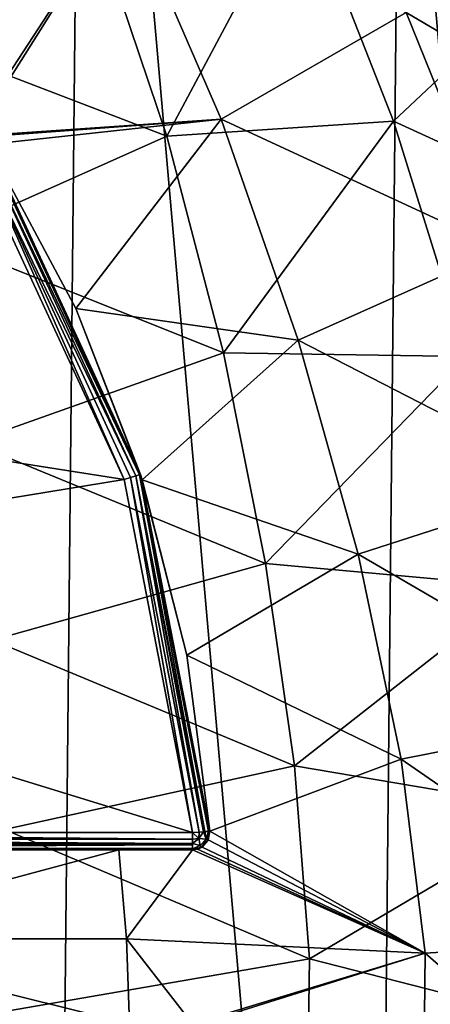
# Model space of a CAD drawing. Extents: x 0 to 500, y -78 to 1786.
# Tile 31 of 195: x 120.8 to 125.52, y -45.78 to -34.45. Entities that reach past the tile are written whole.
import ezdxf

# ---------------------------------------------------------------- set-up
doc = ezdxf.new("R2010")
doc.units = 0
doc.header["$LTSCALE"] = 52.148148
for name, color, linetype in [('311', 7, 'CONTINUOUS'), ('315', 7, 'CONTINUOUS'), ('327', 7, 'CONTINUOUS'), ('332', 7, 'CONTINUOUS'), ('371', 7, 'CONTINUOUS'), ('375', 7, 'CONTINUOUS'), ('376', 7, 'CONTINUOUS'), ('394', 7, 'CONTINUOUS'), ('407', 7, 'CONTINUOUS'), ('408', 7, 'CONTINUOUS'), ('409', 7, 'CONTINUOUS'), ('432', 7, 'CONTINUOUS'), ('436', 7, 'CONTINUOUS'), ('440', 7, 'CONTINUOUS'), ('453', 7, 'CONTINUOUS')]:
    doc.layers.add(name, color=color, linetype=linetype)

msp = doc.modelspace()

# ---------------------------------------------------------------- linework, layer by layer
at = {"layer": '311', "color": 7, "linetype": 'CONTINUOUS'}
msp.add_3dface([(125.172, -29.68, -0.025), (127.859, -34.869, -0.025), (126.011, -29.136, -0.025), (125.172, -29.68, -0.025)], dxfattribs=at)
at = {"layer": '315', "color": 7, "linetype": 'CONTINUOUS'}
for points in [[(127.859, -34.869, -0.025), (125.172, -29.68, -0.025), (127.859, -34.869), (127.859, -34.869, -0.025)], [(127.859, -34.869), (125.172, -29.68, -0.025), (125.172, -29.68), (127.859, -34.869)]]:
    msp.add_3dface(points, dxfattribs=at)
at = {"layer": '327', "color": 7, "linetype": 'CONTINUOUS'}
for points in [[(116.573, -71.007), (121.106, -67.32), (117.073, -21.332), (116.573, -71.007)], [(121.106, -67.32), (121.531, -25.11), (117.073, -21.332), (121.106, -67.32)], [(121.106, -67.32), (124.839, -62.824), (121.531, -25.11), (121.106, -67.32)], [(124.839, -62.824), (125.172, -29.68), (121.531, -25.11), (124.839, -62.824)], [(124.839, -62.824), (127.629, -57.689), (125.172, -29.68), (124.839, -62.824)], [(127.629, -57.689), (127.859, -34.869), (125.172, -29.68), (127.629, -57.689)]]:
    msp.add_3dface(points, dxfattribs=at)
at = {"layer": '332', "color": 7, "linetype": 'CONTINUOUS'}
for points in [[(119.211, -33.545, -17.543), (122.006, -33.032, -15.734), (120.2, -35.802, -17.401), (119.211, -33.545, -17.543)], [(120.2, -35.802, -17.401), (122.006, -33.032, -15.734), (120.269, -35.792, -17.365), (120.2, -35.802, -17.401)], [(122.006, -33.032, -15.734), (123.117, -35.598, -15.515), (120.269, -35.792, -17.365), (122.006, -33.032, -15.734)], [(123.117, -35.598, -15.515), (122.006, -33.032, -15.734), (125.241, -34.371, -13.02), (123.117, -35.598, -15.515)], [(126.626, -33.073, -10.08), (127.903, -35.936, -9.449), (125.241, -34.371, -13.02), (126.626, -33.073, -10.08)], [(123.117, -35.598, -15.515), (125.241, -34.371, -13.02), (126.339, -37.093, -12.597), (123.117, -35.598, -15.515)], [(125.241, -34.371, -13.02), (127.903, -35.936, -9.449), (126.339, -37.093, -12.597), (125.241, -34.371, -13.02)], [(120.269, -35.792, -17.365), (123.117, -35.598, -15.515), (120.336, -35.805, -17.334), (120.269, -35.792, -17.365)], [(120.336, -35.805, -17.334), (123.117, -35.598, -15.515), (120.435, -35.886, -17.294), (120.336, -35.805, -17.334)], [(120.435, -35.886, -17.294), (123.117, -35.598, -15.515), (121.447, -37.772, -16.976), (120.435, -35.886, -17.294)], [(123.117, -35.598, -15.515), (124.002, -38.137, -15.269), (121.447, -37.772, -16.976), (123.117, -35.598, -15.515)], [(124.002, -38.137, -15.269), (123.117, -35.598, -15.515), (126.339, -37.093, -12.597), (124.002, -38.137, -15.269)], [(124.002, -38.137, -15.269), (126.339, -37.093, -12.597), (127.205, -39.785, -12.136), (124.002, -38.137, -15.269)], [(121.447, -37.772, -16.976), (124.002, -38.137, -15.269), (122.211, -39.743, -16.712), (121.447, -37.772, -16.976)], [(124.002, -38.137, -15.269), (124.689, -40.599, -15), (122.211, -39.743, -16.712), (124.002, -38.137, -15.269)], [(124.689, -40.599, -15), (124.002, -38.137, -15.269), (127.205, -39.785, -12.136), (124.689, -40.599, -15)], [(122.211, -39.743, -16.712), (124.689, -40.599, -15), (122.723, -41.76, -16.522), (122.211, -39.743, -16.712)], [(124.689, -40.599, -15), (127.205, -39.785, -12.136), (127.832, -42.431, -11.688), (124.689, -40.599, -15)], [(124.689, -40.599, -15), (125.186, -42.955, -14.74), (122.723, -41.76, -16.522), (124.689, -40.599, -15)], [(125.186, -42.955, -14.74), (124.689, -40.599, -15), (127.832, -42.431, -11.688), (125.186, -42.955, -14.74)], [(122.723, -41.76, -16.522), (125.186, -42.955, -14.74), (122.986, -43.786, -16.419), (122.723, -41.76, -16.522)], [(125.186, -42.955, -14.74), (127.832, -42.431, -11.688), (128.174, -45.021, -11.375), (125.186, -42.955, -14.74)], [(125.186, -42.955, -14.74), (125.459, -45.189, -14.557), (122.986, -43.786, -16.419), (125.186, -42.955, -14.74)], [(125.459, -45.189, -14.557), (125.186, -42.955, -14.74), (128.174, -45.021, -11.375), (125.459, -45.189, -14.557)], [(122.986, -43.786, -16.419), (125.459, -45.189, -14.557), (122.968, -43.885, -16.433), (122.986, -43.786, -16.419)], [(122.968, -43.885, -16.433), (125.459, -45.189, -14.557), (122.897, -43.967, -16.478), (122.968, -43.885, -16.433)], [(120.079, -44, -17.877), (121.942, -44, -17.027), (118.09, -44, -18.504), (120.079, -44, -17.877)], [(118.09, -44, -18.504), (121.942, -44, -17.027), (118.134, -45.021, -18.492), (118.09, -44, -18.504)], [(121.942, -44, -17.027), (122.03, -45.023, -16.986), (118.134, -45.021, -18.492), (121.942, -44, -17.027)], [(121.942, -44, -17.027), (122.787, -44, -16.546), (122.03, -45.023, -16.986), (121.942, -44, -17.027)], [(122.787, -44, -16.546), (125.459, -45.189, -14.557), (122.03, -45.023, -16.986), (122.787, -44, -16.546)], [(122.845, -43.991, -16.51), (125.459, -45.189, -14.557), (122.787, -44, -16.546), (122.845, -43.991, -16.51)], [(122.897, -43.967, -16.478), (125.459, -45.189, -14.557), (122.845, -43.991, -16.51), (122.897, -43.967, -16.478)], [(122.03, -45.023, -16.986), (122.064, -46, -16.966), (118.134, -45.021, -18.492), (122.03, -45.023, -16.986)], [(118.134, -45.021, -18.492), (122.064, -46, -16.966), (120.081, -46, -17.875), (118.134, -45.021, -18.492)], [(122.03, -45.023, -16.986), (125.459, -45.189, -14.557), (122.787, -46, -16.553), (122.03, -45.023, -16.986)], [(122.064, -46, -16.966), (122.03, -45.023, -16.986), (122.787, -46, -16.553), (122.064, -46, -16.966)], [(125.459, -45.189, -14.557), (128.174, -45.021, -11.375), (128.148, -47.546, -11.376), (125.459, -45.189, -14.557)], [(122.787, -46, -16.553), (125.459, -45.189, -14.557), (122.845, -46.009, -16.518), (122.787, -46, -16.553)], [(125.459, -45.189, -14.557), (125.437, -47.322, -14.557), (122.845, -46.009, -16.518), (125.459, -45.189, -14.557)], [(125.437, -47.322, -14.557), (125.459, -45.189, -14.557), (128.148, -47.546, -11.376), (125.437, -47.322, -14.557)]]:
    msp.add_3dface(points, dxfattribs=at)
at = {"layer": '371', "color": 7, "linetype": 'CONTINUOUS'}
for points in [[(120.265, -35.992, -20), (122.001, -39.742, -20), (113.334, -38.378, -20), (120.265, -35.992, -20)], [(113.334, -38.378, -20), (122.001, -39.742, -20), (113.911, -41.066, -20), (113.334, -38.378, -20)], [(122.001, -39.742, -20), (122.787, -43.8, -20), (113.911, -41.066, -20), (122.001, -39.742, -20)], [(122.787, -43.8, -20), (114.191, -43.8, -20), (113.911, -41.066, -20), (122.787, -43.8, -20)]]:
    msp.add_3dface(points, dxfattribs=at)
at = {"layer": '375', "color": 7, "linetype": 'CONTINUOUS'}
for points in [[(120.435, -35.886, -17.294), (121.447, -37.772, -16.976), (120.435, -35.886, -19.8), (120.435, -35.886, -17.294)], [(120.435, -35.886, -19.8), (121.447, -37.772, -16.976), (122.191, -39.681, -19.8), (120.435, -35.886, -19.8)], [(121.447, -37.772, -16.976), (122.211, -39.743, -16.712), (122.191, -39.681, -19.8), (121.447, -37.772, -16.976)], [(122.211, -39.743, -16.712), (122.723, -41.76, -16.522), (122.191, -39.681, -19.8), (122.211, -39.743, -16.712)], [(122.723, -41.76, -16.522), (122.986, -43.786, -16.419), (122.191, -39.681, -19.8), (122.723, -41.76, -16.522)], [(122.191, -39.681, -19.8), (122.986, -43.786, -16.419), (122.986, -43.786, -19.8), (122.191, -39.681, -19.8)]]:
    msp.add_3dface(points, dxfattribs=at)
at = {"layer": '376', "color": 7, "linetype": 'CONTINUOUS'}
for points in [[(117.184, -44, -18.703), (114.191, -44, -18.999), (122.787, -44, -19.8), (117.184, -44, -18.703)], [(122.787, -44, -19.8), (114.191, -44, -18.999), (114.191, -44, -19.8), (122.787, -44, -19.8)], [(118.09, -44, -18.504), (117.184, -44, -18.703), (122.787, -44, -19.8), (118.09, -44, -18.504)], [(120.079, -44, -17.877), (118.09, -44, -18.504), (122.787, -44, -19.8), (120.079, -44, -17.877)], [(121.942, -44, -17.027), (120.079, -44, -17.877), (122.787, -44, -19.8), (121.942, -44, -17.027)], [(122.787, -44, -16.546), (121.942, -44, -17.027), (122.787, -44, -19.8), (122.787, -44, -16.546)]]:
    msp.add_3dface(points, dxfattribs=at)
at = {"layer": '394', "color": 7, "linetype": 'CONTINUOUS'}
for points in [[(122.986, -43.786, -19.8), (122.968, -43.885, -16.433), (122.964, -43.892, -19.8), (122.986, -43.786, -19.8)], [(122.986, -43.786, -16.419), (122.968, -43.885, -16.433), (122.986, -43.786, -19.8), (122.986, -43.786, -16.419)], [(122.964, -43.892, -19.8), (122.897, -43.967, -16.478), (122.891, -43.971, -19.8), (122.964, -43.892, -19.8)], [(122.968, -43.885, -16.433), (122.897, -43.967, -16.478), (122.964, -43.892, -19.8), (122.968, -43.885, -16.433)], [(122.845, -43.991, -16.51), (122.787, -44, -16.546), (122.891, -43.971, -19.8), (122.845, -43.991, -16.51)], [(122.787, -44, -16.546), (122.787, -44, -19.8), (122.891, -43.971, -19.8), (122.787, -44, -16.546)], [(122.897, -43.967, -16.478), (122.845, -43.991, -16.51), (122.891, -43.971, -19.8), (122.897, -43.967, -16.478)]]:
    msp.add_3dface(points, dxfattribs=at)
at = {"layer": '407', "color": 7, "linetype": 'CONTINUOUS'}
for points in [[(114.191, -43.8, -20), (122.787, -43.8, -20), (122.787, -43.877, -19.985), (114.191, -43.8, -20)], [(114.191, -43.877, -19.985), (114.191, -43.8, -20), (122.787, -43.877, -19.985), (114.191, -43.877, -19.985)], [(114.191, -43.941, -19.941), (114.191, -43.877, -19.985), (122.787, -43.928, -19.954), (114.191, -43.941, -19.941)], [(122.787, -43.928, -19.954), (114.191, -43.877, -19.985), (122.787, -43.877, -19.985), (122.787, -43.928, -19.954)], [(122.787, -43.941, -19.941), (114.191, -43.941, -19.941), (122.787, -43.928, -19.954), (122.787, -43.941, -19.941)], [(114.191, -43.985, -19.876), (114.191, -43.941, -19.941), (122.787, -43.941, -19.941), (114.191, -43.985, -19.876)], [(122.787, -43.985, -19.876), (114.191, -43.985, -19.876), (122.787, -43.941, -19.941), (122.787, -43.985, -19.876)], [(122.787, -44, -19.8), (114.191, -44, -19.8), (114.191, -43.985, -19.876), (122.787, -44, -19.8)], [(122.787, -44, -19.8), (114.191, -43.985, -19.876), (122.787, -43.986, -19.874), (122.787, -44, -19.8)], [(122.787, -43.986, -19.874), (114.191, -43.985, -19.876), (122.787, -43.985, -19.876), (122.787, -43.986, -19.874)]]:
    msp.add_3dface(points, dxfattribs=at)
at = {"layer": '408', "color": 7, "linetype": 'CONTINUOUS'}
for points in [[(122.86, -43.868, -19.973), (122.787, -43.8, -20), (122.863, -43.795, -19.985), (122.86, -43.868, -19.973)], [(122.787, -43.877, -19.985), (122.787, -43.8, -20), (122.86, -43.868, -19.973), (122.787, -43.877, -19.985)], [(122.943, -43.878, -19.897), (122.86, -43.868, -19.973), (122.914, -43.791, -19.954), (122.943, -43.878, -19.897)], [(122.914, -43.791, -19.954), (122.86, -43.868, -19.973), (122.863, -43.795, -19.985), (122.914, -43.791, -19.954)], [(122.943, -43.878, -19.897), (122.914, -43.791, -19.954), (122.928, -43.79, -19.941), (122.943, -43.878, -19.897)], [(122.943, -43.878, -19.897), (122.928, -43.79, -19.941), (122.971, -43.787, -19.876), (122.943, -43.878, -19.897)], [(122.972, -43.787, -19.874), (122.964, -43.892, -19.8), (122.943, -43.878, -19.897), (122.972, -43.787, -19.874)], [(122.972, -43.787, -19.874), (122.943, -43.878, -19.897), (122.971, -43.787, -19.876), (122.972, -43.787, -19.874)], [(122.986, -43.786, -19.8), (122.964, -43.892, -19.8), (122.972, -43.787, -19.874), (122.986, -43.786, -19.8)], [(122.787, -43.928, -19.954), (122.787, -43.877, -19.985), (122.86, -43.868, -19.973), (122.787, -43.928, -19.954)], [(122.876, -43.95, -19.897), (122.787, -43.928, -19.954), (122.86, -43.868, -19.973), (122.876, -43.95, -19.897)], [(122.787, -43.986, -19.874), (122.787, -43.941, -19.941), (122.787, -43.928, -19.954), (122.787, -43.986, -19.874)], [(122.787, -43.986, -19.874), (122.787, -43.928, -19.954), (122.876, -43.95, -19.897), (122.787, -43.986, -19.874)], [(122.943, -43.878, -19.897), (122.876, -43.95, -19.897), (122.86, -43.868, -19.973), (122.943, -43.878, -19.897)], [(122.943, -43.878, -19.897), (122.891, -43.971, -19.8), (122.876, -43.95, -19.897), (122.943, -43.878, -19.897)], [(122.964, -43.892, -19.8), (122.891, -43.971, -19.8), (122.943, -43.878, -19.897), (122.964, -43.892, -19.8)], [(122.787, -43.986, -19.874), (122.787, -43.985, -19.876), (122.787, -43.941, -19.941), (122.787, -43.986, -19.874)], [(122.891, -43.971, -19.8), (122.787, -43.986, -19.874), (122.876, -43.95, -19.897), (122.891, -43.971, -19.8)], [(122.891, -43.971, -19.8), (122.787, -44, -19.8), (122.787, -43.986, -19.874), (122.891, -43.971, -19.8)]]:
    msp.add_3dface(points, dxfattribs=at)
at = {"layer": '409', "color": 7, "linetype": 'CONTINUOUS'}
for points in [[(120.422, -35.894, -19.877), (122.177, -39.686, -19.877), (120.385, -35.917, -19.941), (120.422, -35.894, -19.877)], [(120.435, -35.886, -19.8), (122.177, -39.686, -19.877), (120.422, -35.894, -19.877), (120.435, -35.886, -19.8)], [(120.435, -35.886, -19.8), (122.191, -39.681, -19.8), (122.177, -39.686, -19.877), (120.435, -35.886, -19.8)], [(122.001, -39.742, -20), (120.265, -35.992, -20), (120.33, -35.951, -19.985), (122.001, -39.742, -20)], [(120.385, -35.917, -19.941), (122.135, -39.699, -19.941), (120.33, -35.951, -19.985), (120.385, -35.917, -19.941)], [(122.074, -39.719, -19.985), (122.001, -39.742, -20), (120.33, -35.951, -19.985), (122.074, -39.719, -19.985)], [(122.135, -39.699, -19.941), (122.074, -39.719, -19.985), (120.33, -35.951, -19.985), (122.135, -39.699, -19.941)], [(122.177, -39.686, -19.877), (122.135, -39.699, -19.941), (120.385, -35.917, -19.941), (122.177, -39.686, -19.877)], [(122.787, -43.8, -20), (122.001, -39.742, -20), (122.074, -39.719, -19.985), (122.787, -43.8, -20)], [(122.863, -43.795, -19.985), (122.074, -39.719, -19.985), (122.135, -39.699, -19.941), (122.863, -43.795, -19.985)], [(122.863, -43.795, -19.985), (122.787, -43.8, -20), (122.074, -39.719, -19.985), (122.863, -43.795, -19.985)], [(122.928, -43.79, -19.941), (122.135, -39.699, -19.941), (122.177, -39.686, -19.877), (122.928, -43.79, -19.941)], [(122.914, -43.791, -19.954), (122.863, -43.795, -19.985), (122.135, -39.699, -19.941), (122.914, -43.791, -19.954)], [(122.928, -43.79, -19.941), (122.914, -43.791, -19.954), (122.135, -39.699, -19.941), (122.928, -43.79, -19.941)], [(122.191, -39.681, -19.8), (122.971, -43.787, -19.876), (122.177, -39.686, -19.877), (122.191, -39.681, -19.8)], [(122.971, -43.787, -19.876), (122.928, -43.79, -19.941), (122.177, -39.686, -19.877), (122.971, -43.787, -19.876)], [(122.191, -39.681, -19.8), (122.986, -43.786, -19.8), (122.972, -43.787, -19.874), (122.191, -39.681, -19.8)], [(122.191, -39.681, -19.8), (122.972, -43.787, -19.874), (122.971, -43.787, -19.876), (122.191, -39.681, -19.8)]]:
    msp.add_3dface(points, dxfattribs=at)
at = {"layer": '432', "color": 7, "linetype": 'CONTINUOUS'}
msp.add_3dface([(127.859, -34.869, 0.025), (125.172, -29.68, 0.025), (127.597, -31.294, 0.025), (127.859, -34.869, 0.025)], dxfattribs=at)
at = {"layer": '436', "color": 7, "linetype": 'CONTINUOUS'}
for points in [[(125.172, -29.68, 0.025), (127.859, -34.869, 0.025), (125.172, -29.68), (125.172, -29.68, 0.025)], [(125.172, -29.68), (127.859, -34.869, 0.025), (127.859, -34.869), (125.172, -29.68)]]:
    msp.add_3dface(points, dxfattribs=at)
at = {"layer": '440', "color": 7, "linetype": 'CONTINUOUS'}
for points in [[(118.543, -32.161, 19.706), (119.305, -34.57, 19.679), (121.647, -33.276, 18.75), (118.543, -32.161, 19.706)], [(121.647, -33.276, 18.75), (122.491, -35.793, 18.638), (124.032, -32.902, 17.196), (121.647, -33.276, 18.75)], [(124.032, -32.902, 17.196), (122.491, -35.793, 18.638), (125.096, -35.619, 16.939), (124.032, -32.902, 17.196)], [(124.032, -32.902, 17.196), (125.096, -35.619, 16.939), (126.743, -34.068, 14.84), (124.032, -32.902, 17.196)], [(121.647, -33.276, 18.75), (119.305, -34.57, 19.679), (122.491, -35.793, 18.638), (121.647, -33.276, 18.75)], [(126.743, -34.068, 14.84), (125.096, -35.619, 16.939), (127.817, -36.87, 14.381), (126.743, -34.068, 14.84)], [(119.305, -34.57, 19.679), (119.86, -36.967, 19.65), (122.491, -35.793, 18.638), (119.305, -34.57, 19.679)], [(122.491, -35.793, 18.638), (123.142, -38.284, 18.517), (125.096, -35.619, 16.939), (122.491, -35.793, 18.638)], [(125.096, -35.619, 16.939), (123.142, -38.284, 18.517), (125.94, -38.324, 16.663), (125.096, -35.619, 16.939)], [(125.096, -35.619, 16.939), (125.94, -38.324, 16.663), (127.817, -36.87, 14.381), (125.096, -35.619, 16.939)], [(122.491, -35.793, 18.638), (119.86, -36.967, 19.65), (123.142, -38.284, 18.517), (122.491, -35.793, 18.638)], [(119.86, -36.967, 19.65), (120.241, -39.316, 19.619), (123.142, -38.284, 18.517), (119.86, -36.967, 19.65)], [(123.142, -38.284, 18.517), (120.241, -39.316, 19.619), (123.627, -40.705, 18.392), (123.142, -38.284, 18.517)], [(123.142, -38.284, 18.517), (123.627, -40.705, 18.392), (125.94, -38.324, 16.663), (123.142, -38.284, 18.517)], [(125.94, -38.324, 16.663), (123.627, -40.705, 18.392), (126.582, -40.974, 16.383), (125.94, -38.324, 16.663)], [(120.241, -39.316, 19.619), (120.489, -41.587, 19.586), (123.627, -40.705, 18.392), (120.241, -39.316, 19.619)], [(123.627, -40.705, 18.392), (120.489, -41.587, 19.586), (123.961, -43.032, 18.276), (123.627, -40.705, 18.392)], [(123.627, -40.705, 18.392), (123.961, -43.032, 18.276), (126.582, -40.974, 16.383), (123.627, -40.705, 18.392)], [(126.582, -40.974, 16.383), (123.961, -43.032, 18.276), (127.009, -43.549, 16.142), (126.582, -40.974, 16.383)], [(120.489, -41.587, 19.586), (120.63, -43.765, 19.558), (123.961, -43.032, 18.276), (120.489, -41.587, 19.586)], [(123.961, -43.032, 18.276), (120.63, -43.765, 19.558), (124.13, -45.253, 18.2), (123.961, -43.032, 18.276)], [(123.961, -43.032, 18.276), (124.13, -45.253, 18.2), (127.009, -43.549, 16.142), (123.961, -43.032, 18.276)], [(127.009, -43.549, 16.142), (124.13, -45.253, 18.2), (127.173, -46.03, 16.023), (127.009, -43.549, 16.142)], [(120.63, -43.765, 19.558), (120.675, -45.852, 19.543), (124.13, -45.253, 18.2), (120.63, -43.765, 19.558)], [(124.13, -45.253, 18.2), (120.675, -45.852, 19.543), (124.101, -47.395, 18.203), (124.13, -45.253, 18.2)], [(124.13, -45.253, 18.2), (124.101, -47.395, 18.203), (127.173, -46.03, 16.023), (124.13, -45.253, 18.2)]]:
    msp.add_3dface(points, dxfattribs=at)
at = {"layer": '453', "color": 7, "linetype": 'CONTINUOUS'}
for points in [[(117.073, -21.332), (121.106, -67.32), (116.573, -71.007), (117.073, -21.332)], [(117.073, -21.332), (121.531, -25.109), (121.106, -67.32), (117.073, -21.332)], [(121.531, -25.109), (124.839, -62.824), (121.106, -67.32), (121.531, -25.109)], [(121.531, -25.109), (125.172, -29.68), (124.839, -62.824), (121.531, -25.109)], [(125.172, -29.68), (127.629, -57.689), (124.839, -62.824), (125.172, -29.68)], [(125.172, -29.68), (127.859, -34.869), (127.629, -57.689), (125.172, -29.68)]]:
    msp.add_3dface(points, dxfattribs=at)

doc.saveas('drawing.dxf')
